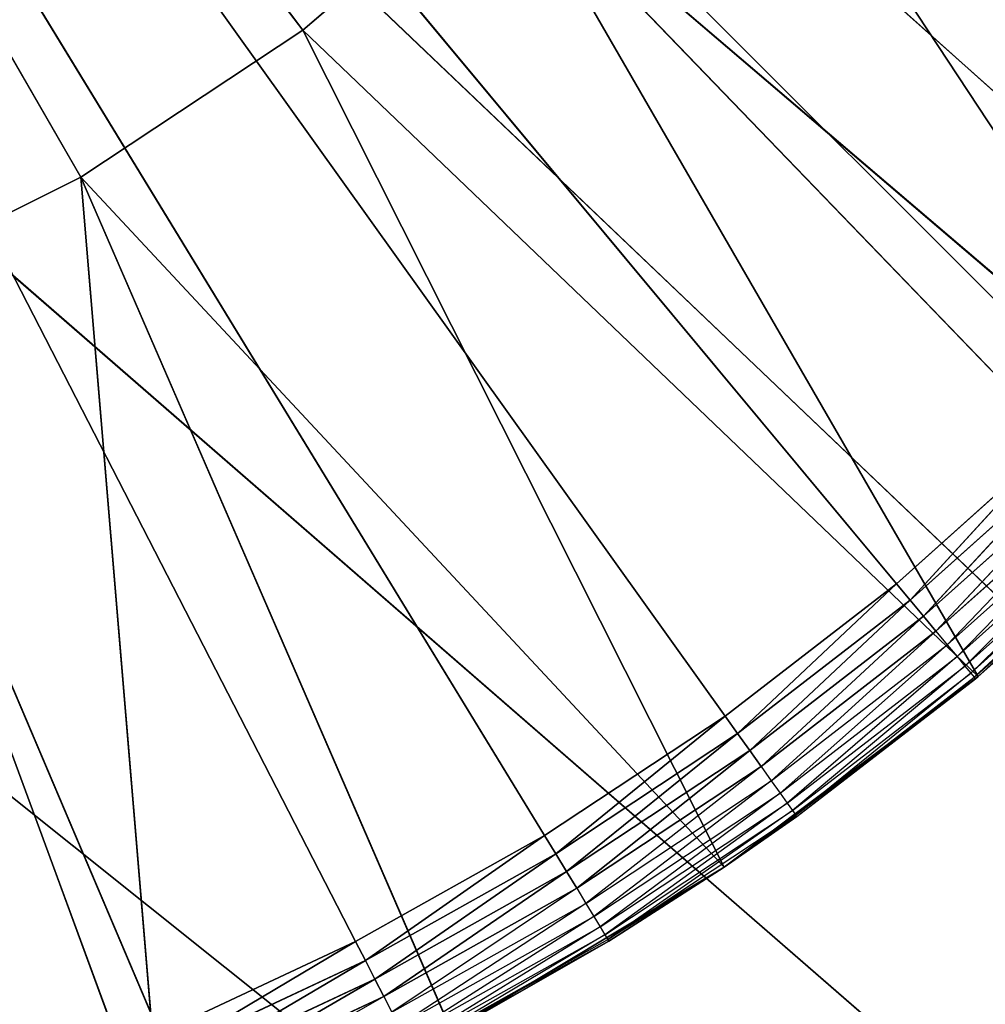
# Model space of a CAD drawing. Header units: centimetres. Extents: x 0.1 to 22.3, y 0.1 to 22.3.
# Tile 234 of 256: x 20.953 to 21.109, y 1.229 to 1.388. Entities that reach past the tile are written whole.
import ezdxf

# ---------------------------------------------------------------- set-up
doc = ezdxf.new("R2010")
doc.units = ezdxf.units.CM
doc.header["$LTSCALE"] = 2.54
doc.layers.get('0').update_dxf_attribs({"true_color": 0xff5454})

# ---------------------------------------------------------------- blocks, each defined once
blk = doc.blocks.new('Kosz na _mieci DELLA.STL')
at = {"color": 0}
for p, q in [((21.83747, 0.6158, 15.95), (0.63747, 21.8158, 15.95)), ((21.83747, 0.6158, 15.95), (0.63747, 21.8158, 15.95)), ((19.48026, 2.84976, 47.35), (22.13747, 0.3158, 47.35)), ((19.48026, 2.84976, 47.35), (22.13747, 0.3158, 47.35)), ((19.48026, 2.84976, 47.25), (22.13747, 0.3158, 47.25)), ((19.48026, 2.84976, 47.25), (22.13747, 0.3158, 47.25)), ((19.33747, 2.74978, 47.35), (22.13747, 0.3158, 47.35)), ((19.33747, 2.74978, 47.35), (22.13747, 0.3158, 47.35)), ((19.33747, 2.74978, 47.25), (22.13747, 0.3158, 47.25)), ((19.33747, 2.74978, 47.25), (22.13747, 0.3158, 47.25)), ((19.1795, 2.67611, 47.35), (22.13747, 0.3158, 47.35)), ((19.1795, 2.67611, 47.35), (22.13747, 0.3158, 47.35)), ((19.1795, 2.67611, 47.25), (22.13747, 0.3158, 47.25)), ((19.1795, 2.67611, 47.25), (22.13747, 0.3158, 47.25)), ((20.78747, 1.6658, 15.55), (20.9752, 1.22403, 15.55)), ((21.03753, 1.25608, 15.55), (20.78747, 1.6658, 15.55)), ((20.78747, 1.6658, 15.55), (21.06677, 1.27542, 15.55)), ((21.03753, 1.25608, 15.55), (20.78747, 1.6658, 15.55)), ((21.00695, 1.23892, 15.55), (20.78747, 1.6658, 15.55)), ((21.00695, 1.23892, 15.55), (20.78747, 1.6658, 15.55)), ((20.78747, 1.6658, 15.55), (20.9752, 1.22403, 15.55)), ((21.12063, 1.32025, 15.55), (20.78747, 1.6658, 15.55)), ((20.78747, 1.6658, 15.55), (21.14496, 1.34549, 15.55)), ((21.12063, 1.32025, 15.55), (20.78747, 1.6658, 15.55)), ((21.09452, 1.29685, 15.55), (20.78747, 1.6658, 15.55)), ((21.09452, 1.29685, 15.55), (20.78747, 1.6658, 15.55)), ((20.78747, 1.6658, 15.55), (21.06677, 1.27542, 15.55)), ((20.78747, 1.6658, 15.55), (21.14496, 1.34549, 15.55)), ((20.9984, 1.38649, 15.95), (20.78747, 1.6658, 15.95)), ((20.78747, 1.6658, 15.95), (20.96247, 1.36269, 15.95)), ((20.9984, 1.38649, 15.95), (20.78747, 1.6658, 15.95)), ((20.78747, 1.6658, 15.95), (20.96247, 1.36269, 15.95)), ((21.14555, 1.31683, 15.75), (21.06015, 1.44638, 15.75)), ((21.14555, 1.31683, 15.75), (21.06015, 1.44638, 15.75)), ((21.03112, 1.41453, 15.75), (20.9984, 1.38649, 15.75)), ((21.03112, 1.41453, 15.95), (20.9984, 1.38649, 15.95)), ((20.9984, 1.38649, 15.95), (21.03112, 1.41453, 15.75)), ((20.9984, 1.38649, 15.95), (21.03112, 1.41453, 15.75)), ((21.03112, 1.41453, 15.75), (20.9984, 1.38649, 15.75)), ((21.03112, 1.41453, 15.95), (20.9984, 1.38649, 15.95)), ((21.10777, 1.28186, 15.75), (21.03112, 1.41453, 15.75)), ((21.10777, 1.28186, 15.75), (21.03112, 1.41453, 15.75)), ((21.14555, 1.31683, 15.75), (21.03112, 1.41453, 15.75)), ((21.14555, 1.31683, 15.75), (21.03112, 1.41453, 15.75)), ((20.9984, 1.38649, 15.75), (20.96247, 1.36269, 15.75)), ((20.9984, 1.38649, 15.95), (20.96247, 1.36269, 15.95)), ((20.96247, 1.36269, 15.95), (20.9984, 1.38649, 15.75)), ((20.96247, 1.36269, 15.95), (20.9984, 1.38649, 15.75)), ((20.9984, 1.38649, 15.75), (20.96247, 1.36269, 15.75)), ((20.9984, 1.38649, 15.95), (20.96247, 1.36269, 15.95)), ((21.0666, 1.25096, 15.75), (20.9984, 1.38649, 15.75)), ((21.0666, 1.25096, 15.75), (20.9984, 1.38649, 15.75)), ((21.10777, 1.28186, 15.75), (20.9984, 1.38649, 15.75)), ((21.10777, 1.28186, 15.75), (20.9984, 1.38649, 15.75)), ((20.9984, 1.38649, 15.95), (20.9984, 1.38649, 15.75)), ((20.9984, 1.38649, 15.95), (20.9984, 1.38649, 15.75)), ((20.96247, 1.36269, 15.75), (20.9239, 1.34348, 15.75)), ((20.96247, 1.36269, 15.95), (20.9239, 1.34348, 15.95)), ((20.9239, 1.34348, 15.95), (20.96247, 1.36269, 15.75)), ((20.9239, 1.34348, 15.95), (20.96247, 1.36269, 15.75)), ((20.96247, 1.36269, 15.75), (20.9239, 1.34348, 15.75)), ((20.96247, 1.36269, 15.95), (20.9239, 1.34348, 15.95)), ((20.96247, 1.36269, 15.75), (21.0666, 1.25096, 15.75)), ((20.97584, 1.20264, 15.75), (20.96247, 1.36269, 15.75)), ((20.97584, 1.20264, 15.75), (20.96247, 1.36269, 15.75)), ((21.02246, 1.22446, 15.75), (20.96247, 1.36269, 15.75)), ((21.02246, 1.22446, 15.75), (20.96247, 1.36269, 15.75)), ((20.96247, 1.36269, 15.75), (21.0666, 1.25096, 15.75)), ((20.96247, 1.36269, 15.95), (20.96247, 1.36269, 15.75)), ((20.96247, 1.36269, 15.95), (20.96247, 1.36269, 15.75)), ((20.97584, 1.20264, 15.75), (20.9239, 1.34348, 15.75)), ((20.97584, 1.20264, 15.75), (20.9239, 1.34348, 15.75)), ((21.12063, 1.32025, 15.55), (21.09452, 1.29685, 15.55)), ((21.12063, 1.32025, 15.55), (21.09452, 1.29685, 15.55)), ((21.12063, 1.32025, 15.55), (21.09674, 1.29418, 15.5503)), ((21.12063, 1.32025, 15.55), (21.09674, 1.29418, 15.5503)), ((21.09674, 1.29418, 15.5503), (21.12304, 1.31775, 15.5503)), ((21.09674, 1.29418, 15.5503), (21.12304, 1.31775, 15.5503)), ((21.12304, 1.31775, 15.5503), (21.09889, 1.29159, 15.55121)), ((21.12304, 1.31775, 15.5503), (21.09889, 1.29159, 15.55121)), ((21.14555, 1.31683, 15.75), (21.10777, 1.28186, 15.75)), ((21.14555, 1.31683, 15.75), (21.10777, 1.28186, 15.75)), ((21.09889, 1.29159, 15.55121), (21.12538, 1.31532, 15.55121)), ((21.09889, 1.29159, 15.55121), (21.12538, 1.31532, 15.55121)), ((21.12538, 1.31532, 15.55121), (21.10091, 1.28916, 15.55268)), ((21.12538, 1.31532, 15.55121), (21.10091, 1.28916, 15.55268)), ((21.10091, 1.28916, 15.55268), (21.12757, 1.31305, 15.55268)), ((21.12757, 1.31305, 15.55268), (21.10274, 1.28697, 15.55468)), ((21.10274, 1.28697, 15.55468), (21.12955, 1.31099, 15.55468)), ((21.12955, 1.31099, 15.55468), (21.10432, 1.28507, 15.55714)), ((21.10432, 1.28507, 15.55714), (21.13126, 1.30922, 15.55714)), ((21.13126, 1.30922, 15.55714), (21.1056, 1.28354, 15.56)), ((21.1056, 1.28354, 15.56), (21.13265, 1.30778, 15.56)), ((21.13265, 1.30778, 15.56), (21.10654, 1.2824, 15.56316)), ((21.10654, 1.2824, 15.56316), (21.13367, 1.30672, 15.56316)), ((21.13367, 1.30672, 15.56316), (21.10712, 1.28171, 15.56653)), ((21.10712, 1.28171, 15.56653), (21.1343, 1.30607, 15.56653)), ((21.10731, 1.28148, 15.57), (21.1343, 1.30607, 15.56653)), ((21.10731, 1.28148, 15.57), (21.13451, 1.30585, 15.57)), ((21.13451, 1.30585, 15.57), (21.10777, 1.28186, 15.75)), ((21.13451, 1.30585, 15.57), (21.10777, 1.28186, 15.75)), ((21.09452, 1.29685, 15.55), (21.06677, 1.27542, 15.55)), ((21.09452, 1.29685, 15.55), (21.06677, 1.27542, 15.55)), ((21.09452, 1.29685, 15.55), (21.06879, 1.2726, 15.5503)), ((21.09452, 1.29685, 15.55), (21.06879, 1.2726, 15.5503)), ((21.09452, 1.29685, 15.55), (21.09674, 1.29418, 15.5503)), ((21.09452, 1.29685, 15.55), (21.09674, 1.29418, 15.5503)), ((21.06879, 1.2726, 15.5503), (21.09674, 1.29418, 15.5503)), ((21.06879, 1.2726, 15.5503), (21.09674, 1.29418, 15.5503)), ((21.09674, 1.29418, 15.5503), (21.07075, 1.26986, 15.55121)), ((21.09674, 1.29418, 15.5503), (21.07075, 1.26986, 15.55121)), ((21.09674, 1.29418, 15.5503), (21.09889, 1.29159, 15.55121)), ((21.09674, 1.29418, 15.5503), (21.09889, 1.29159, 15.55121)), ((21.07075, 1.26986, 15.55121), (21.09889, 1.29159, 15.55121)), ((21.07075, 1.26986, 15.55121), (21.09889, 1.29159, 15.55121)), ((21.09889, 1.29159, 15.55121), (21.07259, 1.26729, 15.55268)), ((21.09889, 1.29159, 15.55121), (21.07259, 1.26729, 15.55268)), ((21.09889, 1.29159, 15.55121), (21.10091, 1.28916, 15.55268)), ((21.09889, 1.29159, 15.55121), (21.10091, 1.28916, 15.55268)), ((21.07259, 1.26729, 15.55268), (21.10091, 1.28916, 15.55268)), ((21.10091, 1.28916, 15.55268), (21.07425, 1.26497, 15.55468)), ((21.10091, 1.28916, 15.55268), (21.10274, 1.28697, 15.55468)), ((21.07425, 1.26497, 15.55468), (21.10274, 1.28697, 15.55468)), ((21.10274, 1.28697, 15.55468), (21.07568, 1.26296, 15.55714)), ((21.10274, 1.28697, 15.55468), (21.10432, 1.28507, 15.55714)), ((21.07568, 1.26296, 15.55714), (21.10432, 1.28507, 15.55714)), ((21.10432, 1.28507, 15.55714), (21.07684, 1.26133, 15.56)), ((21.10432, 1.28507, 15.55714), (21.1056, 1.28354, 15.56)), ((21.07684, 1.26133, 15.56), (21.1056, 1.28354, 15.56)), ((21.1056, 1.28354, 15.56), (21.0777, 1.26014, 15.56316)), ((21.0777, 1.26014, 15.56316), (21.10654, 1.2824, 15.56316)), ((21.10654, 1.2824, 15.56316), (21.07823, 1.2594, 15.56653)), ((21.1056, 1.28354, 15.56), (21.10654, 1.2824, 15.56316)), ((21.10654, 1.2824, 15.56316), (21.10712, 1.28171, 15.56653)), ((21.10777, 1.28186, 15.75), (21.0666, 1.25096, 15.75)), ((21.10777, 1.28186, 15.75), (21.0666, 1.25096, 15.75)), ((21.10731, 1.28148, 15.57), (21.0666, 1.25096, 15.75)), ((21.10731, 1.28148, 15.57), (21.0666, 1.25096, 15.75)), ((21.07823, 1.2594, 15.56653), (21.10712, 1.28171, 15.56653)), ((21.0784, 1.25916, 15.57), (21.10712, 1.28171, 15.56653)), ((21.0784, 1.25916, 15.57), (21.10731, 1.28148, 15.57)), ((21.10731, 1.28148, 15.57), (21.10712, 1.28171, 15.56653)), ((21.10731, 1.28148, 15.57), (21.10777, 1.28186, 15.75)), ((21.10731, 1.28148, 15.57), (21.10777, 1.28186, 15.75)), ((21.06677, 1.27542, 15.55), (21.03753, 1.25608, 15.55)), ((21.06677, 1.27542, 15.55), (21.03753, 1.25608, 15.55)), ((21.06677, 1.27542, 15.55), (21.03934, 1.25311, 15.5503)), ((21.06677, 1.27542, 15.55), (21.03934, 1.25311, 15.5503)), ((21.06677, 1.27542, 15.55), (21.06879, 1.2726, 15.5503)), ((21.06677, 1.27542, 15.55), (21.06879, 1.2726, 15.5503)), ((21.03934, 1.25311, 15.5503), (21.06879, 1.2726, 15.5503)), ((21.03934, 1.25311, 15.5503), (21.06879, 1.2726, 15.5503)), ((21.06879, 1.2726, 15.5503), (21.04109, 1.25024, 15.55121)), ((21.06879, 1.2726, 15.5503), (21.04109, 1.25024, 15.55121)), ((21.06879, 1.2726, 15.5503), (21.07075, 1.26986, 15.55121)), ((21.06879, 1.2726, 15.5503), (21.07075, 1.26986, 15.55121)), ((21.04109, 1.25024, 15.55121), (21.07075, 1.26986, 15.55121)), ((21.04109, 1.25024, 15.55121), (21.07075, 1.26986, 15.55121)), ((21.07075, 1.26986, 15.55121), (21.04274, 1.24754, 15.55268)), ((21.07075, 1.26986, 15.55121), (21.04274, 1.24754, 15.55268)), ((21.07075, 1.26986, 15.55121), (21.07259, 1.26729, 15.55268)), ((21.07075, 1.26986, 15.55121), (21.07259, 1.26729, 15.55268)), ((21.04274, 1.24754, 15.55268), (21.07259, 1.26729, 15.55268)), ((21.07259, 1.26729, 15.55268), (21.04422, 1.2451, 15.55468)), ((21.07259, 1.26729, 15.55268), (21.07425, 1.26497, 15.55468)), ((21.04422, 1.2451, 15.55468), (21.07425, 1.26497, 15.55468)), ((21.07425, 1.26497, 15.55468), (21.04551, 1.243, 15.55714)), ((21.07425, 1.26497, 15.55468), (21.07568, 1.26296, 15.55714)), ((21.04551, 1.243, 15.55714), (21.07568, 1.26296, 15.55714)), ((21.07568, 1.26296, 15.55714), (21.04655, 1.24129, 15.56)), ((21.07568, 1.26296, 15.55714), (21.07684, 1.26133, 15.56)), ((21.04655, 1.24129, 15.56), (21.07684, 1.26133, 15.56)), ((21.07684, 1.26133, 15.56), (21.04732, 1.24003, 15.56316)), ((21.07684, 1.26133, 15.56), (21.0777, 1.26014, 15.56316)), ((21.04732, 1.24003, 15.56316), (21.0777, 1.26014, 15.56316)), ((21.0777, 1.26014, 15.56316), (21.04779, 1.23926, 15.56653)), ((21.0777, 1.26014, 15.56316), (21.07823, 1.2594, 15.56653)), ((21.04779, 1.23926, 15.56653), (21.07823, 1.2594, 15.56653)), ((21.0666, 1.25096, 15.57), (21.07823, 1.2594, 15.56653)), ((21.0666, 1.25096, 15.57), (21.0784, 1.25916, 15.57)), ((21.0784, 1.25916, 15.57), (21.0666, 1.25096, 15.75)), ((21.0784, 1.25916, 15.57), (21.0666, 1.25096, 15.75)), ((21.0784, 1.25916, 15.57), (21.07823, 1.2594, 15.56653)), ((21.03753, 1.25608, 15.55), (21.00695, 1.23892, 15.55)), ((21.03753, 1.25608, 15.55), (21.00695, 1.23892, 15.55)), ((21.03753, 1.25608, 15.55), (21.00854, 1.23583, 15.5503)), ((21.03753, 1.25608, 15.55), (21.00854, 1.23583, 15.5503)), ((21.03753, 1.25608, 15.55), (21.03934, 1.25311, 15.5503)), ((21.03753, 1.25608, 15.55), (21.03934, 1.25311, 15.5503)), ((21.00854, 1.23583, 15.5503), (21.03934, 1.25311, 15.5503)), ((21.00854, 1.23583, 15.5503), (21.03934, 1.25311, 15.5503)), ((21.03934, 1.25311, 15.5503), (21.01008, 1.23283, 15.55121)), ((21.03934, 1.25311, 15.5503), (21.01008, 1.23283, 15.55121)), ((21.03934, 1.25311, 15.5503), (21.04109, 1.25024, 15.55121)), ((21.03934, 1.25311, 15.5503), (21.04109, 1.25024, 15.55121)), ((21.01008, 1.23283, 15.55121), (21.04109, 1.25024, 15.55121)), ((21.01008, 1.23283, 15.55121), (21.04109, 1.25024, 15.55121)), ((21.04109, 1.25024, 15.55121), (21.01152, 1.23002, 15.55268)), ((21.04109, 1.25024, 15.55121), (21.01152, 1.23002, 15.55268)), ((21.0666, 1.25096, 15.75), (21.02246, 1.22446, 15.75)), ((21.0666, 1.25096, 15.75), (21.02246, 1.22446, 15.75)), ((21.04109, 1.25024, 15.55121), (21.04274, 1.24754, 15.55268)), ((21.04109, 1.25024, 15.55121), (21.04274, 1.24754, 15.55268)), ((21.0666, 1.25096, 15.57), (21.04779, 1.23926, 15.56653)), ((21.0666, 1.25096, 15.75), (21.04794, 1.239, 15.57)), ((21.04794, 1.239, 15.57), (21.0666, 1.25096, 15.57)), ((21.0666, 1.25096, 15.75), (21.04794, 1.239, 15.57)), ((21.0666, 1.25096, 15.57), (21.0666, 1.25096, 15.75)), ((21.0666, 1.25096, 15.57), (21.0666, 1.25096, 15.75)), ((21.01152, 1.23002, 15.55268), (21.04274, 1.24754, 15.55268)), ((21.04274, 1.24754, 15.55268), (21.01283, 1.22748, 15.55468)), ((21.04274, 1.24754, 15.55268), (21.04422, 1.2451, 15.55468)), ((21.01283, 1.22748, 15.55468), (21.04422, 1.2451, 15.55468)), ((21.04422, 1.2451, 15.55468), (21.01396, 1.22529, 15.55714)), ((21.04422, 1.2451, 15.55468), (21.04551, 1.243, 15.55714)), ((21.01396, 1.22529, 15.55714), (21.04551, 1.243, 15.55714)), ((21.04551, 1.243, 15.55714), (21.01487, 1.22351, 15.56)), ((21.04551, 1.243, 15.55714), (21.04655, 1.24129, 15.56)), ((21.01487, 1.22351, 15.56), (21.04655, 1.24129, 15.56)), ((21.04655, 1.24129, 15.56), (21.01554, 1.2222, 15.56316)), ((21.04655, 1.24129, 15.56), (21.04732, 1.24003, 15.56316)), ((21.01554, 1.2222, 15.56316), (21.04732, 1.24003, 15.56316)), ((21.04732, 1.24003, 15.56316), (21.01596, 1.2214, 15.56653)), ((21.01596, 1.2214, 15.56653), (21.04779, 1.23926, 15.56653)), ((21.04794, 1.239, 15.57), (21.01596, 1.2214, 15.56653)), ((21.02246, 1.22446, 15.75), (21.04794, 1.239, 15.57)), ((21.02246, 1.22446, 15.75), (21.04794, 1.239, 15.57)), ((21.02246, 1.22446, 15.57), (21.04794, 1.239, 15.57)), ((21.04732, 1.24003, 15.56316), (21.04779, 1.23926, 15.56653)), ((21.04794, 1.239, 15.57), (21.04779, 1.23926, 15.56653)), ((21.00695, 1.23892, 15.55), (20.9752, 1.22403, 15.55)), ((21.00695, 1.23892, 15.55), (20.9752, 1.22403, 15.55)), ((21.00695, 1.23892, 15.55), (20.97656, 1.22084, 15.5503)), ((21.00695, 1.23892, 15.55), (20.97656, 1.22084, 15.5503)), ((21.00695, 1.23892, 15.55), (21.00854, 1.23583, 15.5503)), ((21.00695, 1.23892, 15.55), (21.00854, 1.23583, 15.5503)), ((20.97656, 1.22084, 15.5503), (21.00854, 1.23583, 15.5503)), ((20.97656, 1.22084, 15.5503), (21.00854, 1.23583, 15.5503)), ((21.00854, 1.23583, 15.5503), (20.97788, 1.21774, 15.55121)), ((21.00854, 1.23583, 15.5503), (20.97788, 1.21774, 15.55121)), ((21.00854, 1.23583, 15.5503), (21.01008, 1.23283, 15.55121)), ((21.00854, 1.23583, 15.5503), (21.01008, 1.23283, 15.55121)), ((20.97788, 1.21774, 15.55121), (21.01008, 1.23283, 15.55121)), ((20.97788, 1.21774, 15.55121), (21.01008, 1.23283, 15.55121)), ((21.01008, 1.23283, 15.55121), (20.97912, 1.21483, 15.55268)), ((21.01008, 1.23283, 15.55121), (20.97912, 1.21483, 15.55268)), ((21.01008, 1.23283, 15.55121), (21.01152, 1.23002, 15.55268)), ((21.01008, 1.23283, 15.55121), (21.01152, 1.23002, 15.55268)), ((20.97912, 1.21483, 15.55268), (21.01152, 1.23002, 15.55268)), ((21.01152, 1.23002, 15.55268), (20.98023, 1.2122, 15.55468)), ((21.01152, 1.23002, 15.55268), (21.01283, 1.22748, 15.55468))]:
    blk.add_line(p, q, dxfattribs=at)
mesh = blk.add_polyface(dxfattribs=at)
corners = [(22.13747, 22.1158, 47.35), (19.83748, 18.8158, 47.35), (22.13747, 0.3158, 47.35)]
mesh.append_faces([[corners[k] for k in face] for face in [(0, 1, 2)]], dxfattribs={"color": 0})
mesh = blk.add_polyface(dxfattribs=at)
corners = [(22.13747, 0.3158, 47.25), (19.83748, 3.6158, 47.25), (22.13747, 22.1158, 47.25)]
mesh.append_faces([[corners[k] for k in face] for face in [(0, 1, 2)]], dxfattribs={"color": 0})
mesh = blk.add_polyface(dxfattribs=at)
corners = [(21.83747, 0.6158, 15.75), (0.63747, 0.6158, 15.75), (21.83747, 21.8158, 15.75)]
mesh.append_faces([[corners[k] for k in face] for face in [(0, 1, 2)]], dxfattribs={"color": 0})
mesh = blk.add_polyface(dxfattribs=at)
corners = [(21.83747, 21.8158, 15.75), (0.63747, 0.6158, 15.75), (0.63747, 21.8158, 15.75)]
mesh.append_faces([[corners[k] for k in face] for face in [(0, 1, 2)]], dxfattribs={"color": 0})
mesh = blk.add_polyface(dxfattribs=at)
corners = [(21.83747, 0.6158, 15.95), (0.63747, 21.8158, 15.95), (0.63747, 0.6158, 15.95)]
mesh.append_faces([[corners[k] for k in face] for face in [(0, 1, 2)]], dxfattribs={"color": 0})
mesh = blk.add_polyface(dxfattribs=at)
corners = [(21.83747, 21.8158, 15.95), (0.63747, 21.8158, 15.95), (21.83747, 0.6158, 15.95)]
mesh.append_faces([[corners[k] for k in face] for face in [(0, 1, 2)]], dxfattribs={"color": 0})
mesh = blk.add_polyface(dxfattribs=at)
corners = [(22.13747, 0.3158, 47.35), (19.83748, 18.8158, 47.35), (19.83748, 3.6158, 47.35)]
mesh.append_faces([[corners[k] for k in face] for face in [(0, 1, 2)]], dxfattribs={"color": 0})
mesh = blk.add_polyface(dxfattribs=at)
corners = [(22.13747, 0.3158, 47.35), (19.83748, 3.6158, 47.35), (19.82228, 3.44215, 47.35)]
mesh.append_faces([[corners[k] for k in face] for face in [(0, 1, 2)]], dxfattribs={"color": 0})
mesh = blk.add_polyface(dxfattribs=at)
corners = [(22.13747, 0.3158, 47.25), (19.82228, 3.44215, 47.25), (19.83748, 3.6158, 47.25)]
mesh.append_faces([[corners[k] for k in face] for face in [(0, 1, 2)]], dxfattribs={"color": 0})
mesh = blk.add_polyface(dxfattribs=at)
corners = [(22.13747, 0.3158, 47.35), (19.82228, 3.44215, 47.35), (19.77717, 3.27378, 47.35)]
mesh.append_faces([[corners[k] for k in face] for face in [(0, 1, 2)]], dxfattribs={"color": 0})
mesh = blk.add_polyface(dxfattribs=at)
corners = [(22.13747, 0.3158, 47.25), (19.77717, 3.27378, 47.25), (19.82228, 3.44215, 47.25)]
mesh.append_faces([[corners[k] for k in face] for face in [(0, 1, 2)]], dxfattribs={"color": 0})
mesh = blk.add_polyface(dxfattribs=at)
corners = [(22.13747, 0.3158, 47.35), (19.77717, 3.27378, 47.35), (19.7035, 3.1158, 47.35)]
mesh.append_faces([[corners[k] for k in face] for face in [(0, 1, 2)]], dxfattribs={"color": 0})
mesh = blk.add_polyface(dxfattribs=at)
corners = [(22.13747, 0.3158, 47.25), (19.7035, 3.1158, 47.25), (19.77717, 3.27378, 47.25)]
mesh.append_faces([[corners[k] for k in face] for face in [(0, 1, 2)]], dxfattribs={"color": 0})
mesh = blk.add_polyface(dxfattribs=at)
corners = [(22.13747, 0.3158, 47.35), (19.7035, 3.1158, 47.35), (19.60352, 2.97301, 47.35)]
mesh.append_faces([[corners[k] for k in face] for face in [(0, 1, 2)]], dxfattribs={"color": 0})
mesh = blk.add_polyface(dxfattribs=at)
corners = [(22.13747, 0.3158, 47.25), (19.60352, 2.97301, 47.25), (19.7035, 3.1158, 47.25)]
mesh.append_faces([[corners[k] for k in face] for face in [(0, 1, 2)]], dxfattribs={"color": 0})
mesh = blk.add_polyface(dxfattribs=at)
corners = [(22.13747, 0.3158, 47.35), (19.60352, 2.97301, 47.35), (19.48026, 2.84976, 47.35)]
mesh.append_faces([[corners[k] for k in face] for face in [(0, 1, 2)]], dxfattribs={"color": 0})
mesh = blk.add_polyface(dxfattribs=at)
corners = [(22.13747, 0.3158, 47.25), (19.48026, 2.84976, 47.25), (19.60352, 2.97301, 47.25)]
mesh.append_faces([[corners[k] for k in face] for face in [(0, 1, 2)]], dxfattribs={"color": 0})
mesh = blk.add_polyface(dxfattribs=at)
corners = [(22.13747, 0.3158, 47.35), (19.48026, 2.84976, 47.35), (19.33747, 2.74978, 47.35)]
mesh.append_faces([[corners[k] for k in face] for face in [(0, 1, 2)]], dxfattribs={"color": 0})
mesh = blk.add_polyface(dxfattribs=at)
corners = [(22.13747, 0.3158, 47.25), (19.33747, 2.74978, 47.25), (19.48026, 2.84976, 47.25)]
mesh.append_faces([[corners[k] for k in face] for face in [(0, 1, 2)]], dxfattribs={"color": 0})
mesh = blk.add_polyface(dxfattribs=at)
corners = [(22.13747, 0.3158, 47.35), (19.33747, 2.74978, 47.35), (19.1795, 2.67611, 47.35)]
mesh.append_faces([[corners[k] for k in face] for face in [(0, 1, 2)]], dxfattribs={"color": 0})
mesh = blk.add_polyface(dxfattribs=at)
corners = [(22.13747, 0.3158, 47.25), (19.1795, 2.67611, 47.25), (19.33747, 2.74978, 47.25)]
mesh.append_faces([[corners[k] for k in face] for face in [(0, 1, 2)]], dxfattribs={"color": 0})
mesh = blk.add_polyface(dxfattribs=at)
corners = [(22.13747, 0.3158, 47.35), (19.1795, 2.67611, 47.35), (19.01112, 2.63099, 47.35)]
mesh.append_faces([[corners[k] for k in face] for face in [(0, 1, 2)]], dxfattribs={"color": 0})
mesh = blk.add_polyface(dxfattribs=at)
corners = [(22.13747, 0.3158, 47.25), (19.01112, 2.63099, 47.25), (19.1795, 2.67611, 47.25)]
mesh.append_faces([[corners[k] for k in face] for face in [(0, 1, 2)]], dxfattribs={"color": 0})
mesh = blk.add_polyface(dxfattribs=at)
corners = [(22.13747, 0.3158, 47.35), (19.01112, 2.63099, 47.35), (18.83747, 2.6158, 47.35)]
mesh.append_faces([[corners[k] for k in face] for face in [(0, 1, 2)]], dxfattribs={"color": 0})
mesh = blk.add_polyface(dxfattribs=at)
corners = [(22.13747, 0.3158, 47.25), (18.83747, 2.6158, 47.25), (19.01112, 2.63099, 47.25)]
mesh.append_faces([[corners[k] for k in face] for face in [(0, 1, 2)]], dxfattribs={"color": 0})
mesh = blk.add_polyface(dxfattribs=at)
corners = [(22.13747, 0.3158, 47.35), (18.83747, 2.6158, 47.35), (0.33747, 0.3158, 47.35)]
mesh.append_faces([[corners[k] for k in face] for face in [(0, 1, 2)]], dxfattribs={"color": 0})
mesh = blk.add_polyface(dxfattribs=at)
corners = [(22.13747, 0.3158, 47.25), (0.33747, 0.3158, 47.25), (3.63747, 2.6158, 47.25)]
mesh.append_faces([[corners[k] for k in face] for face in [(0, 1, 2)]], dxfattribs={"color": 0})
mesh = blk.add_polyface(dxfattribs=at)
corners = [(22.13747, 0.3158, 47.25), (3.63747, 2.6158, 47.25), (18.83747, 2.6158, 47.25)]
mesh.append_faces([[corners[k] for k in face] for face in [(0, 1, 2)]], dxfattribs={"color": 0})
mesh = blk.add_polyface(dxfattribs=at)
corners = [(20.9752, 1.22403, 15.55), (20.94246, 1.21151, 15.55), (20.78747, 1.6658, 15.55)]
mesh.append_faces([[corners[k] for k in face] for face in [(0, 1, 2)]], dxfattribs={"color": 0})
mesh = blk.add_polyface(dxfattribs=at)
corners = [(21.06677, 1.27542, 15.55), (21.03753, 1.25608, 15.55), (20.78747, 1.6658, 15.55)]
mesh.append_faces([[corners[k] for k in face] for face in [(0, 1, 2)]], dxfattribs={"color": 0})
mesh = blk.add_polyface(dxfattribs=at)
corners = [(21.03753, 1.25608, 15.55), (21.00695, 1.23892, 15.55), (20.78747, 1.6658, 15.55)]
mesh.append_faces([[corners[k] for k in face] for face in [(0, 1, 2)]], dxfattribs={"color": 0})
mesh = blk.add_polyface(dxfattribs=at)
corners = [(21.00695, 1.23892, 15.55), (20.9752, 1.22403, 15.55), (20.78747, 1.6658, 15.55)]
mesh.append_faces([[corners[k] for k in face] for face in [(0, 1, 2)]], dxfattribs={"color": 0})
mesh = blk.add_polyface(dxfattribs=at)
corners = [(21.14496, 1.34549, 15.55), (21.12063, 1.32025, 15.55), (20.78747, 1.6658, 15.55)]
mesh.append_faces([[corners[k] for k in face] for face in [(0, 1, 2)]], dxfattribs={"color": 0})
mesh = blk.add_polyface(dxfattribs=at)
corners = [(21.12063, 1.32025, 15.55), (21.09452, 1.29685, 15.55), (20.78747, 1.6658, 15.55)]
mesh.append_faces([[corners[k] for k in face] for face in [(0, 1, 2)]], dxfattribs={"color": 0})
mesh = blk.add_polyface(dxfattribs=at)
corners = [(21.09452, 1.29685, 15.55), (21.06677, 1.27542, 15.55), (20.78747, 1.6658, 15.55)]
mesh.append_faces([[corners[k] for k in face] for face in [(0, 1, 2)]], dxfattribs={"color": 0})
mesh = blk.add_polyface(dxfattribs=at)
corners = [(21.18779, 1.40095, 15.55), (21.16739, 1.37244, 15.55), (20.78747, 1.6658, 15.55)]
mesh.append_faces([[corners[k] for k in face] for face in [(0, 1, 2)]], dxfattribs={"color": 0})
mesh = blk.add_polyface(dxfattribs=at)
corners = [(21.16739, 1.37244, 15.55), (21.14496, 1.34549, 15.55), (20.78747, 1.6658, 15.55)]
mesh.append_faces([[corners[k] for k in face] for face in [(0, 1, 2)]], dxfattribs={"color": 0})
mesh = blk.add_polyface(dxfattribs=at)
corners = [(20.9984, 1.38649, 15.95), (20.78747, 1.6658, 15.95), (20.96247, 1.36269, 15.95)]
mesh.append_faces([[corners[k] for k in face] for face in [(0, 1, 2)]], dxfattribs={"color": 0})
mesh = blk.add_polyface(dxfattribs=at)
corners = [(21.03112, 1.41453, 15.95), (20.78747, 1.6658, 15.95), (20.9984, 1.38649, 15.95)]
mesh.append_faces([[corners[k] for k in face] for face in [(0, 1, 2)]], dxfattribs={"color": 0})
mesh = blk.add_polyface(dxfattribs=at)
corners = [(20.96247, 1.36269, 15.95), (20.78747, 1.6658, 15.95), (20.9239, 1.34348, 15.95)]
mesh.append_faces([[corners[k] for k in face] for face in [(0, 1, 2)]], dxfattribs={"color": 0})
mesh = blk.add_polyface(dxfattribs=at)
corners = [(21.17953, 1.3555, 15.75), (21.08505, 1.48155, 15.75), (21.06015, 1.44638, 15.75)]
mesh.append_faces([[corners[k] for k in face] for face in [(0, 1, 2)]], dxfattribs={"color": 0})
mesh = blk.add_polyface(dxfattribs=at)
corners = [(21.20936, 1.39745, 15.75), (21.08505, 1.48155, 15.75), (21.17953, 1.3555, 15.75)]
mesh.append_faces([[corners[k] for k in face] for face in [(0, 1, 2)]], dxfattribs={"color": 0})
mesh = blk.add_polyface(dxfattribs=at)
corners = [(21.14555, 1.31683, 15.75), (21.06015, 1.44638, 15.75), (21.03112, 1.41453, 15.75)]
mesh.append_faces([[corners[k] for k in face] for face in [(0, 1, 2)]], dxfattribs={"color": 0})
mesh = blk.add_polyface(dxfattribs=at)
corners = [(21.17953, 1.3555, 15.75), (21.06015, 1.44638, 15.75), (21.14555, 1.31683, 15.75)]
mesh.append_faces([[corners[k] for k in face] for face in [(0, 1, 2)]], dxfattribs={"color": 0})
mesh = blk.add_polyface(dxfattribs=at)
corners = [(21.10777, 1.28186, 15.75), (21.03112, 1.41453, 15.75), (20.9984, 1.38649, 15.75)]
mesh.append_faces([[corners[k] for k in face] for face in [(0, 1, 2)]], dxfattribs={"color": 0})
mesh = blk.add_polyface(dxfattribs=at)
corners = [(20.9984, 1.38649, 15.95), (21.03112, 1.41453, 15.75), (21.03112, 1.41453, 15.95)]
mesh.append_faces([[corners[k] for k in face] for face in [(0, 1, 2)]], dxfattribs={"color": 0})
mesh = blk.add_polyface(dxfattribs=at)
corners = [(20.9984, 1.38649, 15.95), (20.9984, 1.38649, 15.75), (21.03112, 1.41453, 15.75)]
mesh.append_faces([[corners[k] for k in face] for face in [(0, 1, 2)]], dxfattribs={"color": 0})
mesh = blk.add_polyface(dxfattribs=at)
corners = [(21.14555, 1.31683, 15.75), (21.03112, 1.41453, 15.75), (21.10777, 1.28186, 15.75)]
mesh.append_faces([[corners[k] for k in face] for face in [(0, 1, 2)]], dxfattribs={"color": 0})
mesh = blk.add_polyface(dxfattribs=at)
corners = [(21.0666, 1.25096, 15.75), (20.9984, 1.38649, 15.75), (20.96247, 1.36269, 15.75)]
mesh.append_faces([[corners[k] for k in face] for face in [(0, 1, 2)]], dxfattribs={"color": 0})
mesh = blk.add_polyface(dxfattribs=at)
corners = [(20.96247, 1.36269, 15.95), (20.9984, 1.38649, 15.75), (20.9984, 1.38649, 15.95)]
mesh.append_faces([[corners[k] for k in face] for face in [(0, 1, 2)]], dxfattribs={"color": 0})
mesh = blk.add_polyface(dxfattribs=at)
corners = [(20.96247, 1.36269, 15.95), (20.96247, 1.36269, 15.75), (20.9984, 1.38649, 15.75)]
mesh.append_faces([[corners[k] for k in face] for face in [(0, 1, 2)]], dxfattribs={"color": 0})
mesh = blk.add_polyface(dxfattribs=at)
corners = [(21.10777, 1.28186, 15.75), (20.9984, 1.38649, 15.75), (21.0666, 1.25096, 15.75)]
mesh.append_faces([[corners[k] for k in face] for face in [(0, 1, 2)]], dxfattribs={"color": 0})
mesh = blk.add_polyface(dxfattribs=at)
corners = [(20.97584, 1.20264, 15.75), (20.96247, 1.36269, 15.75), (20.9239, 1.34348, 15.75)]
mesh.append_faces([[corners[k] for k in face] for face in [(0, 1, 2)]], dxfattribs={"color": 0})
mesh = blk.add_polyface(dxfattribs=at)
corners = [(20.9239, 1.34348, 15.95), (20.96247, 1.36269, 15.75), (20.96247, 1.36269, 15.95)]
mesh.append_faces([[corners[k] for k in face] for face in [(0, 1, 2)]], dxfattribs={"color": 0})
mesh = blk.add_polyface(dxfattribs=at)
corners = [(20.9239, 1.34348, 15.95), (20.9239, 1.34348, 15.75), (20.96247, 1.36269, 15.75)]
mesh.append_faces([[corners[k] for k in face] for face in [(0, 1, 2)]], dxfattribs={"color": 0})
mesh = blk.add_polyface(dxfattribs=at)
corners = [(21.02246, 1.22446, 15.75), (20.96247, 1.36269, 15.75), (20.97584, 1.20264, 15.75)]
mesh.append_faces([[corners[k] for k in face] for face in [(0, 1, 2)]], dxfattribs={"color": 0})
mesh = blk.add_polyface(dxfattribs=at)
corners = [(21.0666, 1.25096, 15.75), (20.96247, 1.36269, 15.75), (21.02246, 1.22446, 15.75)]
mesh.append_faces([[corners[k] for k in face] for face in [(0, 1, 2)]], dxfattribs={"color": 0})
mesh = blk.add_polyface(dxfattribs=at)
corners = [(20.97584, 1.20264, 15.75), (20.9239, 1.34348, 15.75), (20.92722, 1.18573, 15.75)]
mesh.append_faces([[corners[k] for k in face] for face in [(0, 1, 2)]], dxfattribs={"color": 0})
mesh = blk.add_polyface(dxfattribs=at)
corners = [(21.12063, 1.32025, 15.55), (21.09674, 1.29418, 15.5503), (21.09452, 1.29685, 15.55)]
mesh.append_faces([[corners[k] for k in face] for face in [(0, 1, 2)]], dxfattribs={"color": 0})
mesh = blk.add_polyface(dxfattribs=at)
corners = [(21.12304, 1.31775, 15.5503), (21.09674, 1.29418, 15.5503), (21.12063, 1.32025, 15.55)]
mesh.append_faces([[corners[k] for k in face] for face in [(0, 1, 2)]], dxfattribs={"color": 0})
mesh = blk.add_polyface(dxfattribs=at)
corners = [(21.12304, 1.31775, 15.5503), (21.09889, 1.29159, 15.55121), (21.09674, 1.29418, 15.5503)]
mesh.append_faces([[corners[k] for k in face] for face in [(0, 1, 2)]], dxfattribs={"color": 0})
mesh = blk.add_polyface(dxfattribs=at)
corners = [(21.12538, 1.31532, 15.55121), (21.09889, 1.29159, 15.55121), (21.12304, 1.31775, 15.5503)]
mesh.append_faces([[corners[k] for k in face] for face in [(0, 1, 2)]], dxfattribs={"color": 0})
mesh = blk.add_polyface(dxfattribs=at)
corners = [(21.10777, 1.28186, 15.75), (21.13451, 1.30585, 15.57), (21.14555, 1.31683, 15.75)]
mesh.append_faces([[corners[k] for k in face] for face in [(0, 1, 2)]], dxfattribs={"color": 0})
mesh = blk.add_polyface(dxfattribs=at)
corners = [(21.12538, 1.31532, 15.55121), (21.10091, 1.28916, 15.55268), (21.09889, 1.29159, 15.55121)]
mesh.append_faces([[corners[k] for k in face] for face in [(0, 1, 2)]], dxfattribs={"color": 0})
mesh = blk.add_polyface(dxfattribs=at)
corners = [(21.12757, 1.31305, 15.55268), (21.10091, 1.28916, 15.55268), (21.12538, 1.31532, 15.55121)]
mesh.append_faces([[corners[k] for k in face] for face in [(0, 1, 2)]], dxfattribs={"color": 0})
mesh = blk.add_polyface(dxfattribs=at)
corners = [(21.10777, 1.28186, 15.75), (21.10731, 1.28148, 15.57), (21.13451, 1.30585, 15.57)]
mesh.append_faces([[corners[k] for k in face] for face in [(0, 1, 2)]], dxfattribs={"color": 0})
mesh = blk.add_polyface(dxfattribs=at)
corners = [(21.09452, 1.29685, 15.55), (21.06879, 1.2726, 15.5503), (21.06677, 1.27542, 15.55)]
mesh.append_faces([[corners[k] for k in face] for face in [(0, 1, 2)]], dxfattribs={"color": 0})
mesh = blk.add_polyface(dxfattribs=at)
corners = [(21.09674, 1.29418, 15.5503), (21.06879, 1.2726, 15.5503), (21.09452, 1.29685, 15.55)]
mesh.append_faces([[corners[k] for k in face] for face in [(0, 1, 2)]], dxfattribs={"color": 0})
mesh = blk.add_polyface(dxfattribs=at)
corners = [(21.09674, 1.29418, 15.5503), (21.07075, 1.26986, 15.55121), (21.06879, 1.2726, 15.5503)]
mesh.append_faces([[corners[k] for k in face] for face in [(0, 1, 2)]], dxfattribs={"color": 0})
mesh = blk.add_polyface(dxfattribs=at)
corners = [(21.09889, 1.29159, 15.55121), (21.07075, 1.26986, 15.55121), (21.09674, 1.29418, 15.5503)]
mesh.append_faces([[corners[k] for k in face] for face in [(0, 1, 2)]], dxfattribs={"color": 0})
mesh = blk.add_polyface(dxfattribs=at)
corners = [(21.09889, 1.29159, 15.55121), (21.07259, 1.26729, 15.55268), (21.07075, 1.26986, 15.55121)]
mesh.append_faces([[corners[k] for k in face] for face in [(0, 1, 2)]], dxfattribs={"color": 0})
mesh = blk.add_polyface(dxfattribs=at)
corners = [(21.10091, 1.28916, 15.55268), (21.07259, 1.26729, 15.55268), (21.09889, 1.29159, 15.55121)]
mesh.append_faces([[corners[k] for k in face] for face in [(0, 1, 2)]], dxfattribs={"color": 0})
mesh = blk.add_polyface(dxfattribs=at)
corners = [(21.0666, 1.25096, 15.75), (21.10731, 1.28148, 15.57), (21.10777, 1.28186, 15.75)]
mesh.append_faces([[corners[k] for k in face] for face in [(0, 1, 2)]], dxfattribs={"color": 0})
mesh = blk.add_polyface(dxfattribs=at)
corners = [(21.0666, 1.25096, 15.75), (21.0784, 1.25916, 15.57), (21.10731, 1.28148, 15.57)]
mesh.append_faces([[corners[k] for k in face] for face in [(0, 1, 2)]], dxfattribs={"color": 0})
mesh = blk.add_polyface(dxfattribs=at)
corners = [(21.06677, 1.27542, 15.55), (21.03934, 1.25311, 15.5503), (21.03753, 1.25608, 15.55)]
mesh.append_faces([[corners[k] for k in face] for face in [(0, 1, 2)]], dxfattribs={"color": 0})
mesh = blk.add_polyface(dxfattribs=at)
corners = [(21.06879, 1.2726, 15.5503), (21.03934, 1.25311, 15.5503), (21.06677, 1.27542, 15.55)]
mesh.append_faces([[corners[k] for k in face] for face in [(0, 1, 2)]], dxfattribs={"color": 0})
mesh = blk.add_polyface(dxfattribs=at)
corners = [(21.06879, 1.2726, 15.5503), (21.04109, 1.25024, 15.55121), (21.03934, 1.25311, 15.5503)]
mesh.append_faces([[corners[k] for k in face] for face in [(0, 1, 2)]], dxfattribs={"color": 0})
mesh = blk.add_polyface(dxfattribs=at)
corners = [(21.07075, 1.26986, 15.55121), (21.04109, 1.25024, 15.55121), (21.06879, 1.2726, 15.5503)]
mesh.append_faces([[corners[k] for k in face] for face in [(0, 1, 2)]], dxfattribs={"color": 0})
mesh = blk.add_polyface(dxfattribs=at)
corners = [(21.07075, 1.26986, 15.55121), (21.04274, 1.24754, 15.55268), (21.04109, 1.25024, 15.55121)]
mesh.append_faces([[corners[k] for k in face] for face in [(0, 1, 2)]], dxfattribs={"color": 0})
mesh = blk.add_polyface(dxfattribs=at)
corners = [(21.07259, 1.26729, 15.55268), (21.04274, 1.24754, 15.55268), (21.07075, 1.26986, 15.55121)]
mesh.append_faces([[corners[k] for k in face] for face in [(0, 1, 2)]], dxfattribs={"color": 0})
mesh = blk.add_polyface(dxfattribs=at)
corners = [(21.0666, 1.25096, 15.75), (21.0666, 1.25096, 15.57), (21.0784, 1.25916, 15.57)]
mesh.append_faces([[corners[k] for k in face] for face in [(0, 1, 2)]], dxfattribs={"color": 0})
mesh = blk.add_polyface(dxfattribs=at)
corners = [(21.03753, 1.25608, 15.55), (21.00854, 1.23583, 15.5503), (21.00695, 1.23892, 15.55)]
mesh.append_faces([[corners[k] for k in face] for face in [(0, 1, 2)]], dxfattribs={"color": 0})
mesh = blk.add_polyface(dxfattribs=at)
corners = [(21.03934, 1.25311, 15.5503), (21.00854, 1.23583, 15.5503), (21.03753, 1.25608, 15.55)]
mesh.append_faces([[corners[k] for k in face] for face in [(0, 1, 2)]], dxfattribs={"color": 0})
mesh = blk.add_polyface(dxfattribs=at)
corners = [(21.03934, 1.25311, 15.5503), (21.01008, 1.23283, 15.55121), (21.00854, 1.23583, 15.5503)]
mesh.append_faces([[corners[k] for k in face] for face in [(0, 1, 2)]], dxfattribs={"color": 0})
mesh = blk.add_polyface(dxfattribs=at)
corners = [(21.04109, 1.25024, 15.55121), (21.01008, 1.23283, 15.55121), (21.03934, 1.25311, 15.5503)]
mesh.append_faces([[corners[k] for k in face] for face in [(0, 1, 2)]], dxfattribs={"color": 0})
mesh = blk.add_polyface(dxfattribs=at)
corners = [(21.04109, 1.25024, 15.55121), (21.01152, 1.23002, 15.55268), (21.01008, 1.23283, 15.55121)]
mesh.append_faces([[corners[k] for k in face] for face in [(0, 1, 2)]], dxfattribs={"color": 0})
mesh = blk.add_polyface(dxfattribs=at)
corners = [(21.04274, 1.24754, 15.55268), (21.01152, 1.23002, 15.55268), (21.04109, 1.25024, 15.55121)]
mesh.append_faces([[corners[k] for k in face] for face in [(0, 1, 2)]], dxfattribs={"color": 0})
mesh = blk.add_polyface(dxfattribs=at)
corners = [(21.02246, 1.22446, 15.75), (21.04794, 1.239, 15.57), (21.0666, 1.25096, 15.75)]
mesh.append_faces([[corners[k] for k in face] for face in [(0, 1, 2)]], dxfattribs={"color": 0})
mesh = blk.add_polyface(dxfattribs=at)
corners = [(21.0666, 1.25096, 15.75), (21.04794, 1.239, 15.57), (21.0666, 1.25096, 15.57)]
mesh.append_faces([[corners[k] for k in face] for face in [(0, 1, 2)]], dxfattribs={"color": 0})
mesh = blk.add_polyface(dxfattribs=at)
corners = [(21.02246, 1.22446, 15.75), (21.02246, 1.22446, 15.57), (21.04794, 1.239, 15.57)]
mesh.append_faces([[corners[k] for k in face] for face in [(0, 1, 2)]], dxfattribs={"color": 0})
mesh = blk.add_polyface(dxfattribs=at)
corners = [(21.00695, 1.23892, 15.55), (20.97656, 1.22084, 15.5503), (20.9752, 1.22403, 15.55)]
mesh.append_faces([[corners[k] for k in face] for face in [(0, 1, 2)]], dxfattribs={"color": 0})
mesh = blk.add_polyface(dxfattribs=at)
corners = [(21.00854, 1.23583, 15.5503), (20.97656, 1.22084, 15.5503), (21.00695, 1.23892, 15.55)]
mesh.append_faces([[corners[k] for k in face] for face in [(0, 1, 2)]], dxfattribs={"color": 0})
mesh = blk.add_polyface(dxfattribs=at)
corners = [(21.00854, 1.23583, 15.5503), (20.97788, 1.21774, 15.55121), (20.97656, 1.22084, 15.5503)]
mesh.append_faces([[corners[k] for k in face] for face in [(0, 1, 2)]], dxfattribs={"color": 0})
mesh = blk.add_polyface(dxfattribs=at)
corners = [(21.01008, 1.23283, 15.55121), (20.97788, 1.21774, 15.55121), (21.00854, 1.23583, 15.5503)]
mesh.append_faces([[corners[k] for k in face] for face in [(0, 1, 2)]], dxfattribs={"color": 0})
mesh = blk.add_polyface(dxfattribs=at)
corners = [(21.01008, 1.23283, 15.55121), (20.97912, 1.21483, 15.55268), (20.97788, 1.21774, 15.55121)]
mesh.append_faces([[corners[k] for k in face] for face in [(0, 1, 2)]], dxfattribs={"color": 0})
mesh = blk.add_polyface(dxfattribs=at)
corners = [(21.01152, 1.23002, 15.55268), (20.97912, 1.21483, 15.55268), (21.01008, 1.23283, 15.55121)]
mesh.append_faces([[corners[k] for k in face] for face in [(0, 1, 2)]], dxfattribs={"color": 0})

msp = doc.modelspace()

# ---------------------------------------------------------------- block references
at = {"color": 0}
msp.add_blockref('Kosz na _mieci DELLA.STL', (0, 0), dxfattribs=at)

doc.saveas('drawing.dxf')
